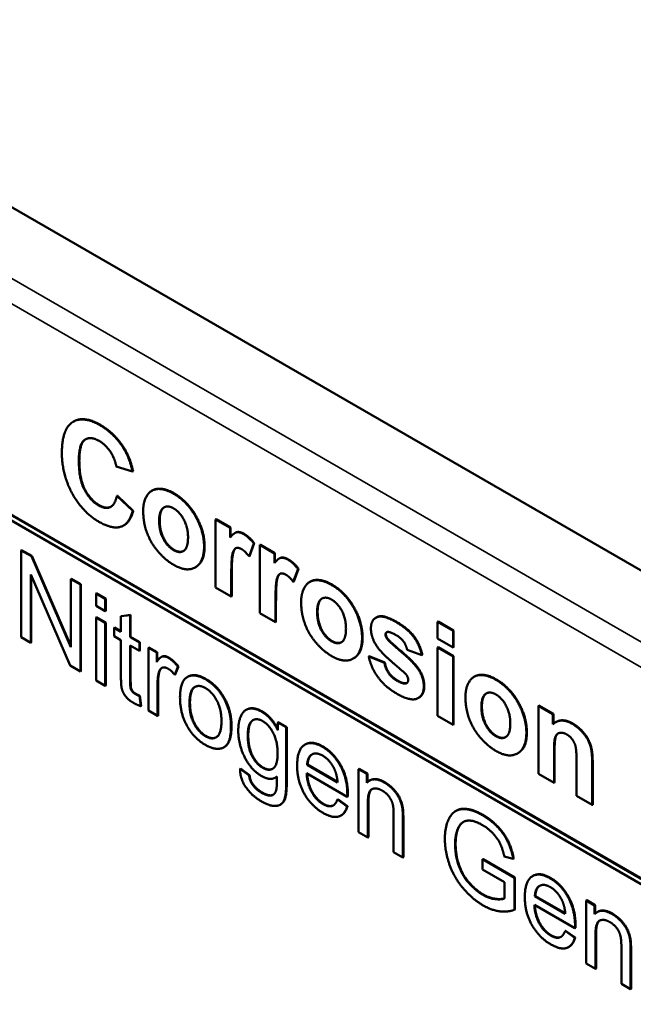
# Model space of a CAD drawing. Header units: inches. Extents: x 1 to 203, y 4 to 128.
# Tile 58 of 66: x 151.6 to 156.08, y 100.75 to 107.92. Entities that reach past the tile are written whole.
import ezdxf

# ---------------------------------------------------------------- set-up
doc = ezdxf.new("R2010")
doc.units = ezdxf.units.IN
doc.header["$LTSCALE"] = 6
doc.header["$MEASUREMENT"] = 0
doc.layers.add('Visible (ANSI)', color=7, linetype='Continuous', lineweight=50)
doc.layers.add('Visible Narrow (ANSI)', color=7, linetype='Continuous', lineweight=35)

msp = doc.modelspace()

# ---------------------------------------------------------------- linework, layer by layer
at = {"layer": 'Visible (ANSI)'}
for p, q in [((164.3824, 99.1435), (147.2458, 109.0373)), ((160.3246, 99.2401), (147.1292, 106.8584)), ((160.3281, 99.2421), (147.1328, 106.8604)), ((147.1292, 106.8176), (160.3246, 99.1992)), ((151.9988, 104.9931), (151.9953, 104.991)), ((152.309, 104.6638), (152.4275, 104.6283)), ((152.431, 104.6304), (152.4275, 104.6283)), ((152.5716, 104.4903), (152.5681, 104.4883)), ((152.3166, 104.4521), (152.3131, 104.45)), ((152.4293, 104.3406), (152.3131, 104.45)), ((152.3166, 104.4521), (152.4328, 104.3427)), ((152.4328, 104.3427), (152.4293, 104.3406)), ((153.0365, 104.2808), (153.0329, 104.2788)), ((153.0329, 104.2788), (153.0329, 103.7822)), ((153.1387, 104.2177), (153.0329, 104.2788)), ((153.0365, 104.2808), (153.1423, 104.2197)), ((152.3646, 104.236), (152.361, 104.234)), ((153.1423, 104.2197), (153.1387, 104.2177)), ((153.1387, 104.1472), (153.1387, 104.2177)), ((153.1423, 104.2197), (153.1423, 104.1516)), ((153.1762, 104.1815), (153.1727, 104.1794)), ((151.6192, 104.0555), (151.6156, 104.0534)), ((151.6192, 104.0555), (151.6935, 104.0125)), ((153.2762, 104.0099), (153.311, 104.1041)), ((153.3146, 104.1061), (153.2797, 104.0119)), ((153.3146, 104.1061), (153.311, 104.1041)), ((153.3589, 104.0947), (153.3553, 104.0926)), ((153.3553, 104.0926), (153.3553, 103.5961)), ((153.4611, 104.0315), (153.3553, 104.0926)), ((153.3589, 104.0947), (153.4647, 104.0336)), ((151.69, 104.0105), (151.6156, 104.0534)), ((151.6156, 104.0534), (151.6156, 103.4206)), ((151.6935, 104.0125), (151.69, 104.0105)), ((151.9782, 103.3473), (151.69, 104.0105)), ((151.6935, 104.0125), (151.9782, 103.3575)), ((153.2797, 104.0119), (153.2762, 104.0099)), ((153.4647, 104.0336), (153.4611, 104.0315)), ((153.4611, 103.961), (153.4611, 104.0315)), ((153.4647, 104.0336), (153.4647, 103.9654)), ((153.4986, 103.9953), (153.4951, 103.9933)), ((152.8878, 103.9315), (152.8843, 103.9295)), ((153.5986, 103.8237), (153.6334, 103.918)), ((153.637, 103.92), (153.6021, 103.8258)), ((153.637, 103.92), (153.6334, 103.918)), ((151.685, 103.8774), (151.9732, 103.2142)), ((151.685, 103.3806), (151.685, 103.8774)), ((151.6885, 103.8692), (151.6885, 103.3826)), ((151.9817, 103.8461), (151.9782, 103.8441)), ((151.9782, 103.8441), (151.9782, 103.3473)), ((152.0475, 103.8041), (151.9782, 103.8441)), ((151.9817, 103.8461), (152.0511, 103.8061)), ((153.1469, 103.7164), (153.1469, 103.8694)), ((153.1504, 103.8714), (153.1504, 103.7185)), ((152.0511, 103.8061), (152.0475, 103.8041)), ((152.0475, 103.1713), (152.0475, 103.8041)), ((152.0511, 103.8061), (152.0511, 103.1733)), ((153.0329, 103.7822), (153.1469, 103.7164)), ((153.6021, 103.8258), (153.5986, 103.8237)), ((153.7229, 103.8257), (153.7194, 103.8236)), ((152.1647, 103.7405), (152.1611, 103.7385)), ((152.2284, 103.6997), (152.1611, 103.7385)), ((152.1611, 103.7385), (152.1611, 103.6492)), ((152.1647, 103.7405), (152.2319, 103.7017)), ((152.2319, 103.7017), (152.2284, 103.6997)), ((152.2284, 103.6104), (152.2284, 103.6997)), ((152.2319, 103.7017), (152.2319, 103.6125)), ((153.1504, 103.7185), (153.1469, 103.7164)), ((152.1611, 103.6492), (152.2284, 103.6104)), ((153.4693, 103.5303), (153.4693, 103.6833)), ((153.4728, 103.6853), (153.4728, 103.5323)), ((152.1647, 103.5664), (152.1611, 103.5644)), ((152.2284, 103.5255), (152.1611, 103.5644)), ((152.1611, 103.5644), (152.1611, 103.1057)), ((152.1647, 103.5664), (152.2319, 103.5276)), ((152.2319, 103.6125), (152.2284, 103.6104)), ((152.4101, 103.5808), (152.3428, 103.5728)), ((152.3464, 103.5748), (152.3428, 103.5728)), ((152.3428, 103.5728), (152.3428, 103.4595)), ((152.3464, 103.5748), (152.4136, 103.5828)), ((152.4136, 103.5828), (152.4101, 103.5808)), ((152.4101, 103.4206), (152.4101, 103.5808)), ((152.4136, 103.5828), (152.4136, 103.4227)), ((153.3553, 103.5961), (153.4693, 103.5303)), ((154.2041, 103.5649), (154.2006, 103.5629)), ((152.2319, 103.5276), (152.2284, 103.5255)), ((152.2284, 103.0669), (152.2284, 103.5255)), ((152.2319, 103.5276), (152.2319, 103.0689)), ((152.2967, 103.4902), (152.2931, 103.4882)), ((152.2931, 103.4882), (152.2931, 103.4279)), ((152.3428, 103.4595), (152.2931, 103.4882)), ((152.2967, 103.4902), (152.3428, 103.4635)), ((153.4728, 103.5323), (153.4693, 103.5303)), ((154.6535, 103.5357), (154.6499, 103.5337)), ((154.7639, 103.4679), (154.6499, 103.5337)), ((154.6499, 103.5337), (154.6499, 103.412)), ((154.6535, 103.5357), (154.7674, 103.4699)), ((151.6156, 103.4206), (151.685, 103.3806)), ((152.2931, 103.4279), (152.3428, 103.3992)), ((152.4136, 103.4227), (152.4101, 103.4206)), ((152.4773, 103.3818), (152.4101, 103.4206)), ((152.4136, 103.4227), (152.4809, 103.3839)), ((154.6499, 103.412), (154.7639, 103.3462)), ((154.7674, 103.4699), (154.7639, 103.4679)), ((154.7639, 103.3462), (154.7639, 103.4679)), ((154.7674, 103.4699), (154.7674, 103.3483)), ((151.6885, 103.3826), (151.685, 103.3806)), ((152.3428, 103.3992), (152.3428, 103.1349)), ((152.4101, 103.3603), (152.4773, 103.3215)), ((152.4101, 103.0917), (152.4101, 103.3603)), ((152.4136, 103.3583), (152.4136, 103.0937)), ((152.4809, 103.3839), (152.4773, 103.3818)), ((152.4773, 103.3215), (152.4773, 103.3818)), ((152.4809, 103.3839), (152.4809, 103.3236)), ((152.546, 103.3462), (152.5425, 103.3442)), ((152.6031, 103.3092), (152.5425, 103.3442)), ((152.5425, 103.3442), (152.5425, 102.8855)), ((152.546, 103.3462), (152.6066, 103.3113)), ((154.6535, 103.3472), (154.6499, 103.3452)), ((154.7639, 103.2794), (154.6499, 103.3452)), ((154.6499, 103.3452), (154.6499, 102.8486)), ((154.6535, 103.3472), (154.7674, 103.2814)), ((154.7674, 103.3483), (154.7639, 103.3462)), ((152.4809, 103.3236), (152.4773, 103.3215)), ((152.6066, 103.3113), (152.6031, 103.3092)), ((152.6031, 103.2398), (152.6031, 103.3092)), ((152.6066, 103.3113), (152.6066, 103.2451)), ((152.6393, 103.2775), (152.6358, 103.2754)), ((154.0391, 103.2669), (154.0355, 103.2648)), ((154.1524, 103.2819), (154.1489, 103.2799)), ((154.2629, 103.234), (154.1489, 103.2799)), ((154.1524, 103.2819), (154.2664, 103.236)), ((154.4284, 103.3295), (154.5355, 103.2906)), ((154.5391, 103.2927), (154.5355, 103.2906)), ((154.7674, 103.2814), (154.7639, 103.2794)), ((154.7639, 102.7828), (154.7639, 103.2794)), ((154.7674, 103.2814), (154.7674, 102.7849)), ((151.9732, 103.2142), (152.0475, 103.1713)), ((152.7346, 103.1464), (152.758, 103.2053)), ((152.7616, 103.2073), (152.7382, 103.1485)), ((152.7616, 103.2073), (152.758, 103.2053)), ((154.2664, 103.236), (154.2629, 103.234)), ((152.0511, 103.1733), (152.0475, 103.1713)), ((152.7382, 103.1485), (152.7346, 103.1464)), ((152.8296, 103.1325), (152.8261, 103.1305)), ((154.9203, 103.1343), (154.9167, 103.1323)), ((152.1611, 103.1057), (152.2284, 103.0669)), ((152.2319, 103.0689), (152.2284, 103.0669)), ((152.6097, 102.8467), (152.6097, 103.0869)), ((152.6133, 103.0889), (152.6133, 102.8487)), ((152.4809, 102.9946), (152.4773, 102.9926)), ((152.4869, 102.9181), (152.4773, 102.9926)), ((152.4809, 102.9946), (152.4905, 102.9201)), ((154.5139, 102.9797), (154.5104, 102.9777)), ((152.4905, 102.9201), (152.4869, 102.9181)), ((155.3887, 102.9227), (155.3852, 102.9207)), ((155.3852, 102.9207), (155.3852, 102.4241)), ((155.491, 102.8596), (155.3852, 102.9207)), ((155.3887, 102.9227), (155.4945, 102.8616)), ((152.5425, 102.8855), (152.6097, 102.8467)), ((152.6133, 102.8487), (152.6097, 102.8467)), ((153.2586, 102.8928), (153.2551, 102.8908)), ((154.6499, 102.8486), (154.7639, 102.7828)), ((155.4945, 102.8616), (155.491, 102.8596)), ((155.491, 102.7865), (155.491, 102.8596)), ((155.4945, 102.8616), (155.4945, 102.7896)), ((153.4892, 102.8017), (153.4856, 102.7997)), ((153.4856, 102.7997), (153.4856, 102.7442)), ((153.5479, 102.7637), (153.4856, 102.7997)), ((153.4892, 102.8017), (153.5514, 102.7658)), ((153.5514, 102.7658), (153.5479, 102.7637)), ((153.5479, 102.3678), (153.5479, 102.7637)), ((153.5514, 102.7658), (153.5514, 102.3698)), ((154.7674, 102.7849), (154.7639, 102.7828)), ((155.5137, 102.8027), (155.5101, 102.8007)), ((153.096, 102.6202), (153.0924, 102.6182)), ((153.6865, 102.6395), (153.683, 102.6374)), ((155.2364, 102.5755), (155.2329, 102.5735)), ((155.4991, 102.3583), (155.4991, 102.5834)), ((155.5027, 102.5854), (155.5027, 102.3604)), ((153.7034, 102.4923), (153.6999, 102.4903)), ((153.9217, 102.3622), (153.6999, 102.4903)), ((153.7034, 102.4923), (153.9214, 102.3665)), ((155.6633, 102.5168), (155.6633, 102.2636)), ((155.7772, 102.1978), (155.7772, 102.5064)), ((155.7808, 102.5084), (155.7808, 102.1998)), ((153.2147, 102.4639), (153.2112, 102.4618)), ((153.2768, 102.4129), (153.2112, 102.4618)), ((153.2147, 102.4639), (153.2803, 102.4149)), ((153.2803, 102.4149), (153.2768, 102.4129)), ((153.6961, 102.4288), (153.9923, 102.2578)), ((154.0785, 102.4614), (154.075, 102.4594)), ((154.1356, 102.4244), (154.075, 102.4594)), ((154.075, 102.4594), (154.075, 102.0007)), ((154.0785, 102.4614), (154.1391, 102.4265)), ((154.1391, 102.4265), (154.1356, 102.4244)), ((154.1356, 102.3593), (154.1356, 102.4244)), ((154.1391, 102.4265), (154.1391, 102.3631)), ((155.3852, 102.4241), (155.4991, 102.3583)), ((153.4732, 102.3999), (153.4697, 102.3979)), ((154.1588, 102.3778), (154.1552, 102.3757)), ((155.5027, 102.3604), (155.4991, 102.3583)), ((155.6633, 102.2636), (155.7772, 102.1978)), ((153.5071, 102.202), (153.5036, 102.2)), ((153.9244, 102.2398), (153.9209, 102.2378)), ((153.9906, 102.1874), (153.9209, 102.2378)), ((153.9244, 102.2398), (153.9942, 102.1894)), ((153.9942, 102.1894), (153.9906, 102.1874)), ((153.9958, 102.2598), (153.9923, 102.2578)), ((154.1422, 101.9619), (154.1422, 102.2122)), ((154.1458, 102.2143), (154.1458, 101.9639)), ((155.7808, 102.1998), (155.7772, 102.1978)), ((153.9494, 102.1225), (153.9459, 102.1205)), ((154.3302, 102.1322), (154.3302, 101.8534)), ((154.7864, 102.156), (154.7828, 102.154)), ((154.3974, 101.8146), (154.3974, 102.0962)), ((154.401, 102.0983), (154.401, 101.8166)), ((154.075, 102.0007), (154.1422, 101.9619)), ((154.1458, 101.9639), (154.1422, 101.9619)), ((154.3302, 101.8534), (154.3974, 101.8146)), ((154.401, 101.8166), (154.3974, 101.8146)), ((154.982, 101.8038), (154.9785, 101.8018)), ((155.2103, 101.6679), (154.9785, 101.8018)), ((154.9785, 101.8018), (154.9785, 101.727)), ((154.982, 101.8038), (155.2138, 101.67)), ((155.1368, 101.8228), (155.2019, 101.8059)), ((155.2055, 101.8079), (155.2019, 101.8059)), ((154.9785, 101.727), (155.1393, 101.6342)), ((155.1393, 101.6342), (155.1393, 101.517)), ((155.2138, 101.67), (155.2103, 101.6679)), ((155.2103, 101.4335), (155.2103, 101.6679)), ((155.2138, 101.67), (155.2138, 101.4356)), ((155.346, 101.6814), (155.3424, 101.6793)), ((155.3556, 101.4707), (155.6518, 101.2997)), ((155.3629, 101.5342), (155.3594, 101.5322)), ((155.5812, 101.4041), (155.3594, 101.5322)), ((155.3629, 101.5342), (155.5808, 101.4084)), ((155.738, 101.5033), (155.7345, 101.5013)), ((155.795, 101.4663), (155.7345, 101.5013)), ((155.7345, 101.5013), (155.7345, 101.0426)), ((155.738, 101.5033), (155.7986, 101.4684)), ((155.2138, 101.4356), (155.2103, 101.4335)), ((155.7986, 101.4684), (155.795, 101.4663)), ((155.795, 101.4012), (155.795, 101.4663)), ((155.7986, 101.4684), (155.7986, 101.405)), ((155.8182, 101.4197), (155.8147, 101.4176)), ((155.5839, 101.2817), (155.5803, 101.2797)), ((155.6501, 101.2293), (155.5803, 101.2797)), ((155.5839, 101.2817), (155.6536, 101.2313)), ((155.6553, 101.3017), (155.6518, 101.2997)), ((155.8053, 101.2562), (155.8053, 101.0058)), ((155.6536, 101.2313), (155.6501, 101.2293)), ((155.8017, 101.0038), (155.8017, 101.2541)), ((155.6089, 101.1644), (155.6053, 101.1624)), ((155.9897, 101.1741), (155.9897, 100.8953)), ((156.0569, 100.8565), (156.0569, 101.1381)), ((156.0605, 101.1402), (156.0605, 100.8585)), ((155.7345, 101.0426), (155.8017, 101.0038)), ((155.8053, 101.0058), (155.8017, 101.0038)), ((155.9897, 100.8953), (156.0569, 100.8565)), ((156.0605, 100.8585), (156.0569, 100.8565))]:
    msp.add_line(p, q, dxfattribs=at)
for points in [[(152.1901, 104.9654), (152.0653, 105.0374), (151.9124, 104.9366), (151.9124, 104.7654)], [(151.9988, 104.9931), (152.074, 105.0365), (152.1936, 104.9674)], [(152.3669, 104.7891), (152.2986, 104.9027), (152.1901, 104.9654)], [(152.1936, 104.9674), (152.3021, 104.9047), (152.3704, 104.7912)], [(152.0359, 104.7046), (152.0359, 104.8273), (152.1182, 104.8889), (152.1842, 104.8507)], [(152.1842, 104.8507), (152.2317, 104.8233), (152.2986, 104.7231), (152.309, 104.6638)], [(152.4275, 104.6283), (152.4071, 104.722), (152.3669, 104.7891)], [(152.3704, 104.7912), (152.4106, 104.7241), (152.431, 104.6304)], [(151.9124, 104.7654), (151.9124, 104.604), (152.0648, 104.3297), (152.1828, 104.2615)], [(152.1815, 104.3803), (152.1168, 104.4176), (152.0359, 104.5745), (152.0359, 104.7046)], [(152.0394, 104.7066), (152.0394, 104.5766), (152.1203, 104.4197), (152.185, 104.3823)], [(152.7263, 104.4667), (152.663, 104.5033), (152.5609, 104.498), (152.5048, 104.4077), (152.5048, 104.3425)], [(152.3131, 104.45), (152.2981, 104.3834), (152.2294, 104.3526), (152.1815, 104.3803)], [(152.9488, 104.0803), (152.9488, 104.1921), (152.824, 104.4103), (152.7263, 104.4667)], [(152.7299, 104.4688), (152.8276, 104.4124), (152.9524, 104.1941), (152.9524, 104.0824)], [(152.4328, 104.3427), (152.4108, 104.2627), (152.3646, 104.236)], [(152.5048, 104.3425), (152.5048, 104.2568), (152.5609, 104.1054), (152.668, 103.9819), (152.7273, 103.9477)], [(152.6214, 104.2683), (152.6214, 104.3419), (152.682, 104.3853), (152.7268, 104.3594)], [(152.7268, 104.3594), (152.7716, 104.3336), (152.8317, 104.2205), (152.8317, 104.1474)], [(152.1828, 104.2615), (152.2782, 104.2064), (152.4026, 104.2438), (152.4293, 104.3406)], [(152.625, 104.2703), (152.625, 104.1962), (152.6856, 104.0829), (152.7303, 104.0571)], [(152.7268, 104.055), (152.682, 104.0809), (152.6214, 104.1942), (152.6214, 104.2683)], [(152.8317, 104.1474), (152.8317, 104.0728), (152.7716, 104.0292), (152.7268, 104.055)], [(153.2364, 104.1722), (153.2088, 104.1882), (153.1659, 104.1816), (153.1387, 104.1472)], [(153.311, 104.1041), (153.2753, 104.1498), (153.2364, 104.1722)], [(153.2399, 104.1743), (153.2788, 104.1518), (153.3146, 104.1061)], [(152.7273, 103.9477), (152.8227, 103.8926), (152.9488, 103.9681), (152.9488, 104.0803)], [(152.7303, 104.0571), (152.7703, 104.034), (152.7985, 104.0489)], [(153.1469, 103.8694), (153.1469, 103.9963), (153.1659, 104.0647), (153.1989, 104.0759), (153.2228, 104.0621)], [(153.2228, 104.0621), (153.2473, 104.048), (153.2762, 104.0099)], [(153.5588, 103.9861), (153.5312, 104.002), (153.4883, 103.9955), (153.4611, 103.961)], [(153.6334, 103.918), (153.5977, 103.9636), (153.5588, 103.9861)], [(153.5624, 103.9881), (153.6012, 103.9657), (153.637, 103.92)], [(153.4693, 103.6833), (153.4693, 103.8101), (153.4883, 103.8785), (153.5213, 103.8898), (153.5453, 103.8759)], [(153.5453, 103.8759), (153.5697, 103.8618), (153.5986, 103.8237)], [(153.8776, 103.802), (153.8143, 103.8386), (153.7121, 103.8334), (153.656, 103.743), (153.656, 103.6778)], [(154.1001, 103.4157), (154.1001, 103.5274), (153.9753, 103.7457), (153.8776, 103.802)], [(153.8811, 103.8041), (153.9788, 103.7477), (154.1036, 103.5294), (154.1036, 103.4177)], [(153.7727, 103.6036), (153.7727, 103.6773), (153.8333, 103.7206), (153.8781, 103.6947)], [(153.656, 103.6778), (153.656, 103.5921), (153.7121, 103.4407), (153.8193, 103.3172), (153.8785, 103.283)], [(153.8781, 103.6947), (153.9228, 103.6689), (153.983, 103.5559), (153.983, 103.4828)], [(153.8781, 103.3903), (153.8333, 103.4162), (153.7727, 103.5295), (153.7727, 103.6036)], [(153.7762, 103.6057), (153.7762, 103.5315), (153.8368, 103.4182), (153.8816, 103.3924)], [(154.3456, 103.5318), (154.2529, 103.5854), (154.1647, 103.5485), (154.1647, 103.4838)], [(153.983, 103.4828), (153.983, 103.4081), (153.9228, 103.3645), (153.8781, 103.3903)], [(154.1647, 103.4838), (154.1647, 103.4128), (154.2158, 103.3431)], [(154.5355, 103.2906), (154.5193, 103.3653), (154.4338, 103.4809), (154.3456, 103.5318)], [(154.3491, 103.5339), (154.4373, 103.483), (154.5228, 103.3673), (154.5391, 103.2927)], [(153.8785, 103.283), (153.9739, 103.228), (154.1001, 103.3034), (154.1001, 103.4157)], [(154.2706, 103.4394), (154.2706, 103.4561), (154.2837, 103.4585)], [(154.2819, 103.4094), (154.2706, 103.4258), (154.2706, 103.4394)], [(154.28, 103.4575), (154.2741, 103.4527), (154.2741, 103.4415)], [(154.2741, 103.4415), (154.2741, 103.4279), (154.2854, 103.4114)], [(154.5143, 103.1797), (154.4786, 103.2353), (154.2972, 103.3875), (154.2819, 103.4094)], [(154.2837, 103.4585), (154.3027, 103.4621), (154.3474, 103.4363)], [(154.2854, 103.4114), (154.3008, 103.3895), (154.4821, 103.2373), (154.5178, 103.1817)], [(154.3474, 103.4363), (154.3831, 103.4157), (154.4216, 103.3627), (154.4284, 103.3295)], [(153.8816, 103.3924), (153.9216, 103.3693), (153.9498, 103.3842)], [(154.2158, 103.3431), (154.2525, 103.2927), (154.3899, 103.1784)], [(152.6891, 103.2697), (152.6653, 103.2834), (152.626, 103.2752), (152.6031, 103.2398)], [(152.758, 103.2053), (152.7229, 103.2501), (152.6891, 103.2697)], [(152.6926, 103.2717), (152.7265, 103.2522), (152.7616, 103.2073)], [(154.1489, 103.2799), (154.1647, 103.2003), (154.2669, 103.0588), (154.3547, 103.0081)], [(152.621, 103.171), (152.6285, 103.1937), (152.6632, 103.2046), (152.6853, 103.1918)], [(152.6411, 103.1972), (152.6301, 103.1899), (152.6246, 103.1731)], [(154.3547, 103.1032), (154.3149, 103.1261), (154.2701, 103.1917), (154.2629, 103.234)], [(154.2664, 103.236), (154.2736, 103.1937), (154.3184, 103.1282), (154.3582, 103.1052)], [(152.3428, 103.1349), (152.3428, 103.0649), (152.3591, 103.0121), (152.3996, 102.9617), (152.436, 102.9407)], [(152.6097, 103.0869), (152.6097, 103.1361), (152.621, 103.171)], [(152.6246, 103.1731), (152.6133, 103.1381), (152.6133, 103.0889)], [(152.6853, 103.1918), (152.71, 103.1776), (152.7346, 103.1464)], [(152.8345, 103.1346), (152.7731, 103.1088), (152.7731, 102.982)], [(152.8296, 103.1325), (152.8337, 103.1348), (152.838, 103.1367)], [(152.9589, 103.1139), (152.8854, 103.1563), (152.8345, 103.1346)], [(152.838, 103.1367), (152.8889, 103.1584), (152.9625, 103.1159)], [(154.3899, 103.1784), (154.4193, 103.1536), (154.4279, 103.1392)], [(154.4279, 103.1392), (154.436, 103.1246), (154.436, 103.11)], [(154.55, 103.0614), (154.55, 103.1241), (154.5143, 103.1797)], [(154.5178, 103.1817), (154.5535, 103.1261), (154.5535, 103.0634)], [(155.075, 103.1107), (155.0117, 103.1473), (154.9095, 103.1421), (154.8534, 103.0517), (154.8534, 102.9865)], [(152.4481, 103.0061), (152.4331, 103.0148), (152.4172, 103.035), (152.4101, 103.0584), (152.4101, 103.0917)], [(152.4136, 103.0937), (152.4136, 103.0605), (152.4207, 103.0371), (152.4366, 103.0168), (152.4516, 103.0081)], [(152.8424, 102.9415), (152.8424, 103.0297), (152.9088, 103.0787), (152.9589, 103.0497)], [(153.1448, 102.7736), (153.1448, 102.8826), (153.0408, 103.0666), (152.9589, 103.1139)], [(152.9589, 103.0497), (153.0086, 103.021), (153.0755, 102.8947), (153.0755, 102.8098)], [(152.9625, 103.1159), (153.0443, 103.0687), (153.1483, 102.8847), (153.1483, 102.7757)], [(154.4211, 103.0836), (154.399, 103.0776), (154.3547, 103.1032)], [(154.3547, 103.0081), (154.4514, 102.9523), (154.55, 102.9935), (154.55, 103.0614)], [(154.3582, 103.1052), (154.4025, 103.0796), (154.4247, 103.0856)], [(154.436, 103.11), (154.436, 103.088), (154.4211, 103.0836)], [(154.4247, 103.0856), (154.426, 103.086), (154.4272, 103.0866)], [(154.5535, 103.0634), (154.5535, 103.0026), (154.5139, 102.9797)], [(155.2975, 102.7244), (155.2975, 102.8361), (155.1727, 103.0543), (155.075, 103.1107)], [(155.0785, 103.1128), (155.1762, 103.0564), (155.301, 102.8381), (155.301, 102.7264)], [(152.4773, 102.9926), (152.459, 102.9998), (152.4481, 103.0061)], [(152.4516, 103.0081), (152.4625, 103.0019), (152.4809, 102.9946)], [(152.7731, 102.982), (152.7731, 102.8657), (152.8758, 102.683), (152.9589, 102.635)], [(154.8534, 102.9865), (154.8534, 102.9008), (154.9095, 102.7494), (155.0167, 102.6259), (155.0759, 102.5917)], [(154.9701, 102.9123), (154.9701, 102.9859), (155.0307, 103.0293), (155.0754, 103.0034)], [(155.0754, 103.0034), (155.1202, 102.9776), (155.1803, 102.8645), (155.1803, 102.7915)], [(152.436, 102.9407), (152.4585, 102.9277), (152.4869, 102.9181)], [(152.9589, 102.6986), (152.9088, 102.7276), (152.8424, 102.8537), (152.8424, 102.9415)], [(152.8459, 102.9435), (152.8459, 102.8557), (152.9123, 102.7296), (152.9625, 102.7007)], [(155.0754, 102.699), (155.0307, 102.7249), (154.9701, 102.8382), (154.9701, 102.9123)], [(154.9736, 102.9144), (154.9736, 102.8402), (155.0342, 102.7269), (155.079, 102.7011)], [(153.3699, 102.8766), (153.3173, 102.907), (153.2392, 102.8918), (153.1978, 102.8047), (153.1978, 102.7391)], [(153.4856, 102.7442), (153.4401, 102.8361), (153.3699, 102.8766)], [(153.3735, 102.8786), (153.4409, 102.8397), (153.4856, 102.7532)], [(153.0755, 102.8098), (153.0755, 102.7196), (153.009, 102.6697), (152.9589, 102.6986)], [(152.9589, 102.635), (153.0111, 102.6048), (153.0989, 102.6101), (153.1448, 102.6854), (153.1448, 102.7736)], [(153.2672, 102.7044), (153.2672, 102.7874), (153.3298, 102.8356), (153.3749, 102.8096)], [(153.3749, 102.8096), (153.4205, 102.7833), (153.4848, 102.6608), (153.4848, 102.5764)], [(155.1803, 102.7915), (155.1803, 102.7168), (155.1202, 102.6732), (155.0754, 102.699)], [(155.6325, 102.7888), (155.5471, 102.8382), (155.491, 102.7865)], [(155.5137, 102.8027), (155.5646, 102.8321), (155.6361, 102.7909)], [(155.7772, 102.5064), (155.7772, 102.5638), (155.7646, 102.6327), (155.7329, 102.6996), (155.6705, 102.7669), (155.6325, 102.7888)], [(155.6361, 102.7909), (155.674, 102.769), (155.7364, 102.7016), (155.7681, 102.6348), (155.7808, 102.5658), (155.7808, 102.5084)], [(152.9625, 102.7007), (153.0068, 102.6751), (153.0378, 102.6916)], [(153.1978, 102.7391), (153.1978, 102.6436), (153.2876, 102.4553), (153.3695, 102.408)], [(153.3758, 102.4686), (153.3294, 102.4953), (153.2672, 102.6142), (153.2672, 102.7044)], [(153.2707, 102.7065), (153.2707, 102.6163), (153.333, 102.4974), (153.3793, 102.4706)], [(155.0759, 102.5917), (155.1713, 102.5366), (155.2975, 102.6121), (155.2975, 102.7244)], [(155.079, 102.7011), (155.1189, 102.678), (155.1472, 102.6929)], [(155.4991, 102.5834), (155.4991, 102.6664), (155.5163, 102.7181), (155.5633, 102.7285), (155.5927, 102.7116)], [(155.5927, 102.7116), (155.6158, 102.6982), (155.6488, 102.6531), (155.6633, 102.5972), (155.6633, 102.5168)], [(153.8123, 102.6212), (153.73, 102.6687), (153.6268, 102.6005), (153.6268, 102.4847)], [(153.6865, 102.6395), (153.7371, 102.6687), (153.8158, 102.6233)], [(153.9927, 102.2783), (153.9927, 102.3916), (153.8916, 102.5754), (153.8123, 102.6212)], [(153.8158, 102.6233), (153.8952, 102.5774), (153.9962, 102.3937), (153.9962, 102.2803)], [(153.4848, 102.5764), (153.4848, 102.4881), (153.4221, 102.4418), (153.3758, 102.4686)], [(153.6999, 102.4903), (153.7032, 102.5486), (153.7663, 102.5841), (153.8127, 102.5573)], [(153.7361, 102.567), (153.7067, 102.5485), (153.7034, 102.4923)], [(153.8127, 102.5573), (153.8641, 102.5276), (153.8962, 102.4642)], [(153.6268, 102.4847), (153.6268, 102.3733), (153.7287, 102.1905), (153.816, 102.1401)], [(153.2112, 102.4618), (153.21, 102.3883), (153.2973, 102.2641), (153.3683, 102.2231)], [(153.2998, 102.3485), (153.281, 102.3752), (153.2768, 102.4129)], [(153.2803, 102.4149), (153.2845, 102.3773), (153.3033, 102.3505)], [(153.3695, 102.408), (153.4355, 102.3699), (153.4794, 102.4044)], [(153.3793, 102.4706), (153.4204, 102.4469), (153.4497, 102.4624)], [(153.4794, 102.4038), (153.4764, 102.4017), (153.4732, 102.3999)], [(153.4794, 102.4044), (153.4798, 102.3285), (153.4748, 102.3077)], [(153.816, 102.2038), (153.7663, 102.2325), (153.6999, 102.3509), (153.6961, 102.4288)], [(153.8962, 102.4642), (153.9171, 102.4227), (153.9217, 102.3622)], [(153.3683, 102.2872), (153.3248, 102.3123), (153.2998, 102.3485)], [(153.3033, 102.3505), (153.3284, 102.3143), (153.3718, 102.2893)], [(153.3683, 102.2231), (153.4284, 102.1883), (153.5103, 102.1927), (153.5479, 102.2607), (153.5479, 102.3678)], [(154.2617, 102.3617), (154.1794, 102.4092), (154.1356, 102.3593)], [(154.1588, 102.3778), (154.1999, 102.4015), (154.2652, 102.3638)], [(154.3937, 102.1741), (154.3878, 102.2108), (154.3578, 102.2764), (154.2976, 102.341), (154.2617, 102.3617)], [(154.2652, 102.3638), (154.3012, 102.343), (154.3613, 102.2784), (154.3914, 102.2128), (154.3972, 102.1762)], [(153.4748, 102.3077), (153.4656, 102.274), (153.4146, 102.2605), (153.3683, 102.2872)], [(153.9923, 102.2578), (153.9927, 102.2715), (153.9927, 102.2783)], [(153.9962, 102.2803), (153.9962, 102.2736), (153.9958, 102.2598)], [(154.1422, 102.2122), (154.1422, 102.3), (154.2045, 102.3272), (154.2475, 102.3024)], [(154.1723, 102.3131), (154.1458, 102.2953), (154.1458, 102.2143)], [(154.2475, 102.3024), (154.2746, 102.2867), (154.3143, 102.2359), (154.3302, 102.1794), (154.3302, 102.1322)], [(153.9209, 102.2378), (153.9054, 102.1975), (153.8532, 102.1823), (153.816, 102.2038)], [(153.9942, 102.1894), (153.9807, 102.1406), (153.9494, 102.1225)], [(153.816, 102.1401), (153.8849, 102.1003), (153.9739, 102.1266), (153.9906, 102.1874)], [(154.3974, 102.0962), (154.3974, 102.1502), (154.3937, 102.1741)], [(154.3972, 102.1762), (154.401, 102.1523), (154.401, 102.0983)], [(154.978, 102.1232), (154.8962, 102.1705), (154.7704, 102.1654), (154.7036, 102.0439), (154.7036, 101.9513)], [(155.2019, 101.8059), (155.1877, 101.8782), (155.1334, 101.9892), (155.0373, 102.089), (154.978, 102.1232)], [(154.9816, 102.1253), (155.0409, 102.091), (155.1369, 101.9912), (155.1912, 101.8803), (155.2055, 101.8079)], [(154.7993, 102.0287), (154.8118, 102.0552), (154.8561, 102.0871), (154.9287, 102.0798), (154.9785, 102.0511)], [(154.9785, 102.0511), (155.0198, 102.0273), (155.0879, 101.9547), (155.1242, 101.8782), (155.1368, 101.8228)], [(154.7784, 101.9134), (154.7784, 101.9819), (154.7993, 102.0287)], [(154.8028, 102.0307), (154.7819, 101.984), (154.7819, 101.9155)], [(154.7036, 101.9513), (154.7036, 101.8582), (154.7709, 101.6684), (154.9028, 101.5122), (154.9835, 101.4656)], [(154.9793, 101.5437), (154.9254, 101.5749), (154.8289, 101.6855), (154.7784, 101.829), (154.7784, 101.9134)], [(154.7819, 101.9155), (154.7819, 101.8311), (154.8325, 101.6876), (154.9289, 101.5769), (154.9828, 101.5458)], [(155.4717, 101.6631), (155.3895, 101.7106), (155.2863, 101.6424), (155.2863, 101.5266)], [(155.346, 101.6814), (155.3966, 101.7106), (155.4753, 101.6652)], [(155.3594, 101.5322), (155.3627, 101.5905), (155.4258, 101.626), (155.4722, 101.5992)], [(155.6522, 101.3202), (155.6522, 101.4335), (155.5511, 101.6173), (155.4717, 101.6631)], [(155.4753, 101.6652), (155.5546, 101.6193), (155.6557, 101.4356), (155.6557, 101.3222)], [(155.1393, 101.517), (155.1163, 101.5066), (155.0265, 101.5165), (154.9793, 101.5437)], [(155.3955, 101.6089), (155.3661, 101.5904), (155.3629, 101.5342)], [(155.4722, 101.5992), (155.5235, 101.5695), (155.5557, 101.5061)], [(155.2863, 101.5266), (155.2863, 101.4152), (155.3882, 101.2324), (155.4755, 101.182)], [(155.4755, 101.2457), (155.4258, 101.2744), (155.3594, 101.3928), (155.3556, 101.4707)], [(155.5557, 101.5061), (155.5766, 101.4646), (155.5812, 101.4041)], [(154.9835, 101.4656), (155.0432, 101.4311), (155.1568, 101.4152), (155.2103, 101.4335)], [(155.9212, 101.4036), (155.8389, 101.4511), (155.795, 101.4012)], [(155.8182, 101.4197), (155.8593, 101.4434), (155.9247, 101.4057)], [(156.0532, 101.216), (156.0473, 101.2527), (156.0172, 101.3183), (155.9571, 101.3829), (155.9212, 101.4036)], [(155.9247, 101.4057), (155.9606, 101.3849), (156.0208, 101.3203), (156.0509, 101.2547), (156.0567, 101.2181)], [(155.8017, 101.2541), (155.8017, 101.3419), (155.864, 101.3692), (155.907, 101.3443)], [(155.8318, 101.355), (155.8053, 101.3372), (155.8053, 101.2562)], [(155.907, 101.3443), (155.9341, 101.3286), (155.9738, 101.2778), (155.9897, 101.2213), (155.9897, 101.1741)], [(155.5803, 101.2797), (155.5649, 101.2394), (155.5127, 101.2242), (155.4755, 101.2457)], [(155.6518, 101.2997), (155.6522, 101.3134), (155.6522, 101.3202)], [(155.6557, 101.3222), (155.6557, 101.3155), (155.6553, 101.3017)], [(155.4755, 101.182), (155.5444, 101.1422), (155.6334, 101.1685), (155.6501, 101.2293)], [(155.6536, 101.2313), (155.6402, 101.1825), (155.6089, 101.1644)], [(156.0569, 101.1381), (156.0569, 101.1921), (156.0532, 101.216)], [(156.0567, 101.2181), (156.0605, 101.1942), (156.0605, 101.1402)]]:
    msp.add_open_spline(points, degree=2, dxfattribs=at)
for points, knots in [([(152.0859, 104.8638), (152.0832, 104.8621), (152.0394, 104.8293), (152.0394, 104.7066)], [0.935795, 0.935795, 0.935795, 1, 2, 2, 2]), ([(152.5716, 104.4903), (152.5909, 104.5014), (152.6666, 104.5053), (152.7299, 104.4688)], [1.518692, 1.518692, 1.518692, 2, 3, 3, 3]), ([(152.185, 104.3823), (152.2329, 104.3547), (152.2688, 104.3708), (152.2703, 104.3715)], [0, 0, 0, 1, 1.044331, 1.044331, 1.044331]), ([(152.6581, 104.3676), (152.6567, 104.3666), (152.625, 104.344), (152.625, 104.2703)], [0.953403, 0.953403, 0.953403, 1, 2, 2, 2]), ([(153.1762, 104.1815), (153.1839, 104.1859), (153.2124, 104.1902), (153.2399, 104.1743)], [0.672897, 0.672897, 0.672897, 1, 2, 2, 2]), ([(152.9524, 104.0824), (152.9524, 103.9701), (152.8885, 103.932), (152.8878, 103.9315)], [0, 0, 0, 1, 1.01171, 1.01171, 1.01171]), ([(153.1803, 104.0695), (153.1677, 104.0607), (153.1504, 103.9983), (153.1504, 103.8714)], [1.176429, 1.176429, 1.176429, 2, 3, 3, 3]), ([(153.4986, 103.9953), (153.5063, 103.9997), (153.5348, 104.0041), (153.5624, 103.9881)], [0.672897, 0.672897, 0.672897, 1, 2, 2, 2]), ([(153.5027, 103.8833), (153.4901, 103.8745), (153.4728, 103.8122), (153.4728, 103.6853)], [1.176429, 1.176429, 1.176429, 2, 3, 3, 3]), ([(153.7229, 103.8257), (153.7421, 103.8368), (153.8178, 103.8406), (153.8811, 103.8041)], [1.518692, 1.518692, 1.518692, 2, 3, 3, 3]), ([(153.8094, 103.7029), (153.8079, 103.702), (153.7762, 103.6793), (153.7762, 103.6057)], [0.953403, 0.953403, 0.953403, 1, 2, 2, 2]), ([(154.2041, 103.5649), (154.208, 103.5672), (154.2565, 103.5874), (154.3491, 103.5339)], [0.901818, 0.901818, 0.901818, 1, 2, 2, 2]), ([(154.1036, 103.4177), (154.1036, 103.3054), (154.0398, 103.2673), (154.0391, 103.2669)], [0, 0, 0, 1, 1.01171, 1.01171, 1.01171]), ([(152.6393, 103.2775), (152.6444, 103.2804), (152.6688, 103.2855), (152.6926, 103.2717)], [0.754098, 0.754098, 0.754098, 1, 2, 2, 2]), ([(154.9203, 103.1343), (154.9395, 103.1455), (155.0152, 103.1493), (155.0785, 103.1128)], [1.518692, 1.518692, 1.518692, 2, 3, 3, 3]), ([(152.8831, 103.0589), (152.8811, 103.0577), (152.8459, 103.0318), (152.8459, 102.9435)], [0.941557, 0.941557, 0.941557, 1, 2, 2, 2]), ([(155.0068, 103.0116), (155.0053, 103.0107), (154.9736, 102.988), (154.9736, 102.9144)], [0.953403, 0.953403, 0.953403, 1, 2, 2, 2]), ([(153.2586, 102.8928), (153.2692, 102.899), (153.3208, 102.909), (153.3735, 102.8786)], [1.678756, 1.678756, 1.678756, 2, 3, 3, 3]), ([(153.1483, 102.7757), (153.1483, 102.6874), (153.1135, 102.6303), (153.096, 102.6202)], [0, 0, 0, 1, 1.517949, 1.517949, 1.517949]), ([(153.3069, 102.8169), (153.3044, 102.8154), (153.2707, 102.7894), (153.2707, 102.7065)], [0.923249, 0.923249, 0.923249, 1, 2, 2, 2]), ([(155.301, 102.7264), (155.301, 102.6141), (155.2372, 102.576), (155.2364, 102.5755)], [0, 0, 0, 1, 1.01171, 1.01171, 1.01171]), ([(155.5294, 102.7196), (155.517, 102.7116), (155.5027, 102.6684), (155.5027, 102.5854)], [1.33163, 1.33163, 1.33163, 2, 3, 3, 3]), ([(153.6999, 102.4266), (153.7043, 102.3513), (153.7699, 102.2345), (153.8196, 102.2058)], [0.027131, 0.027131, 0.027131, 1, 2, 2, 2]), ([(153.5514, 102.3698), (153.5514, 102.2627), (153.5229, 102.2111), (153.5071, 102.202)], [0, 0, 0, 1, 1.518919, 1.518919, 1.518919]), ([(153.3718, 102.2893), (153.4182, 102.2625), (153.4482, 102.2704), (153.4522, 102.2725)], [0, 0, 0, 1, 1.178218, 1.178218, 1.178218]), ([(153.8196, 102.2058), (153.8567, 102.1844), (153.8869, 102.1931), (153.8907, 102.1951)], [0, 0, 0, 1, 1.155802, 1.155802, 1.155802]), ([(154.7864, 102.156), (154.8086, 102.1689), (154.8997, 102.1725), (154.9816, 102.1253)], [1.551282, 1.551282, 1.551282, 2, 3, 3, 3]), ([(154.8409, 102.0755), (154.8391, 102.0744), (154.8153, 102.0573), (154.8028, 102.0307)], [1.924184, 1.924184, 1.924184, 2, 3, 3, 3]), ([(154.9828, 101.5458), (155.03, 101.5185), (155.1165, 101.509), (155.1393, 101.5176)], [0, 0, 0, 1, 1.925686, 1.925686, 1.925686]), ([(155.3594, 101.4685), (155.3638, 101.3932), (155.4293, 101.2764), (155.479, 101.2477)], [0.027131, 0.027131, 0.027131, 1, 2, 2, 2]), ([(155.479, 101.2477), (155.5162, 101.2263), (155.5464, 101.235), (155.5502, 101.237)], [0, 0, 0, 1, 1.155802, 1.155802, 1.155802])]:
    msp.add_open_spline(points, degree=2, knots=knots, dxfattribs=at)
at = {"layer": 'Visible Narrow (ANSI)'}
for p, q in [((146.7956, 108.7774), (163.9322, 98.8836)), ((163.8242, 98.7607), (146.7432, 108.6225)), ((152.1936, 104.9674), (152.1901, 104.9654)), ((152.3704, 104.7912), (152.3669, 104.7891)), ((152.0394, 104.7066), (152.0359, 104.7046)), ((152.7299, 104.4688), (152.7263, 104.4667)), ((152.185, 104.3823), (152.1815, 104.3803)), ((152.625, 104.2703), (152.6214, 104.2683)), ((153.2399, 104.1743), (153.2364, 104.1722)), ((152.7303, 104.0571), (152.7268, 104.055)), ((152.9524, 104.0824), (152.9488, 104.0803)), ((153.5624, 103.9881), (153.5588, 103.9861)), ((153.1504, 103.8714), (153.1469, 103.8694)), ((153.8811, 103.8041), (153.8776, 103.802)), ((153.4728, 103.6853), (153.4693, 103.6833)), ((153.7762, 103.6057), (153.7727, 103.6036)), ((154.3491, 103.5339), (154.3456, 103.5318)), ((154.1036, 103.4177), (154.1001, 103.4157)), ((154.2741, 103.4415), (154.2706, 103.4394)), ((154.2854, 103.4114), (154.2819, 103.4094)), ((153.8816, 103.3924), (153.8781, 103.3903)), ((152.6926, 103.2717), (152.6891, 103.2697)), ((152.6246, 103.1731), (152.621, 103.171)), ((152.838, 103.1367), (152.8345, 103.1346)), ((154.5178, 103.1817), (154.5143, 103.1797)), ((152.4136, 103.0937), (152.4101, 103.0917)), ((152.6133, 103.0889), (152.6097, 103.0869)), ((152.9625, 103.1159), (152.9589, 103.1139)), ((154.3582, 103.1052), (154.3547, 103.1032)), ((154.4247, 103.0856), (154.4211, 103.0836)), ((154.5535, 103.0634), (154.55, 103.0614)), ((155.0785, 103.1128), (155.075, 103.1107)), ((152.4516, 103.0081), (152.4481, 103.0061)), ((152.8459, 102.9435), (152.8424, 102.9415)), ((154.9736, 102.9144), (154.9701, 102.9123)), ((153.3735, 102.8786), (153.3699, 102.8766)), ((153.1483, 102.7757), (153.1448, 102.7736)), ((155.6361, 102.7909), (155.6325, 102.7888)), ((152.9625, 102.7007), (152.9589, 102.6986)), ((153.2707, 102.7065), (153.2672, 102.7044)), ((155.079, 102.7011), (155.0754, 102.699)), ((155.301, 102.7264), (155.2975, 102.7244)), ((153.8158, 102.6233), (153.8123, 102.6212)), ((155.5027, 102.5854), (155.4991, 102.5834)), ((155.7808, 102.5084), (155.7772, 102.5064)), ((153.3793, 102.4706), (153.3758, 102.4686)), ((153.3033, 102.3505), (153.2998, 102.3485)), ((153.5514, 102.3698), (153.5479, 102.3678)), ((154.2652, 102.3638), (154.2617, 102.3617)), ((153.3718, 102.2893), (153.3683, 102.2872)), ((153.9962, 102.2803), (153.9927, 102.2783)), ((153.8196, 102.2058), (153.816, 102.2038)), ((154.1458, 102.2143), (154.1422, 102.2122)), ((154.3972, 102.1762), (154.3937, 102.1741)), ((154.9816, 102.1253), (154.978, 102.1232)), ((154.401, 102.0983), (154.3974, 102.0962)), ((154.8028, 102.0307), (154.7993, 102.0287)), ((154.7819, 101.9155), (154.7784, 101.9134)), ((155.4753, 101.6652), (155.4717, 101.6631)), ((154.9828, 101.5458), (154.9793, 101.5437)), ((155.9247, 101.4057), (155.9212, 101.4036)), ((155.6557, 101.3222), (155.6522, 101.3202)), ((155.8053, 101.2562), (155.8017, 101.2541)), ((155.479, 101.2477), (155.4755, 101.2457)), ((156.0567, 101.2181), (156.0532, 101.216)), ((156.0605, 101.1402), (156.0569, 101.1381))]:
    msp.add_line(p, q, dxfattribs=at)

doc.saveas('drawing.dxf')
